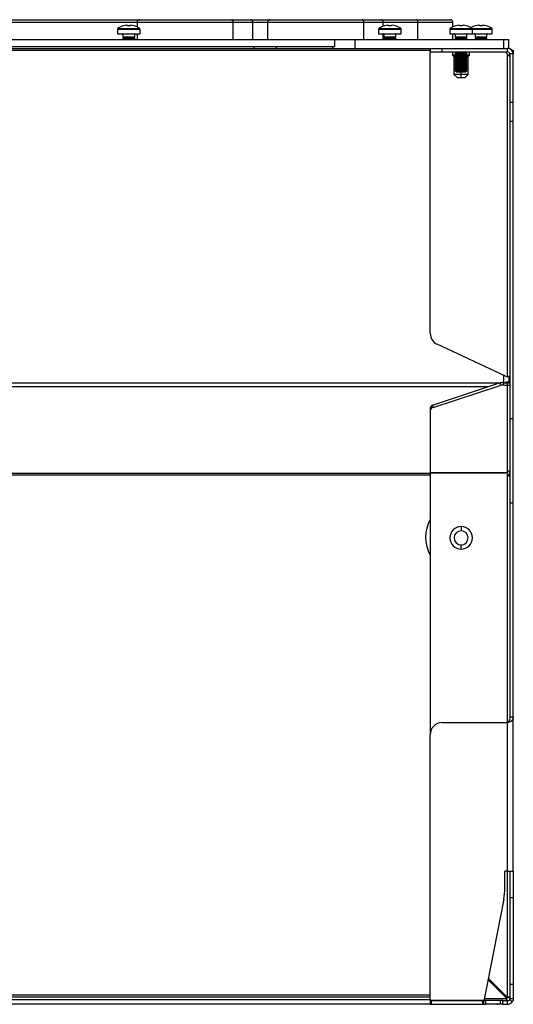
# Model space of a CAD drawing. Header units: millimetres. Extents: x -13 to 1073, y -13 to 852.
# Tile 4 of 18: x 617 to 721, y 97 to 304. Entities that reach past the tile are written whole.
import ezdxf

# ---------------------------------------------------------------- set-up
doc = ezdxf.new("R2010")
doc.units = ezdxf.units.MM

msp = doc.modelspace()

# ---------------------------------------------------------------- linework, layer by layer
at = {"color": 8, "linetype": 'Continuous', "lineweight": 25}
for p, q in [((614.26, 303.85), (641.72, 303.85)), ((641.72, 303.85), (661.97, 303.85)), ((661.97, 303.85), (666.08, 303.85)), ((666.08, 303.85), (669.22, 303.85)), ((669.22, 303.85), (689.47, 303.85)), ((689.47, 303.85), (693.58, 303.85)), ((693.58, 303.85), (700.89, 303.85)), ((700.89, 303.85), (708.23, 303.85)), ((637.6, 302.34), (642.35, 302.34)), ((637.69, 302.52), (642.25, 302.52)), ((641.22, 301.29), (638.72, 301.29)), ((692.6, 302.34), (697.35, 302.34)), ((692.69, 302.52), (697.25, 302.52)), ((696.22, 301.29), (693.72, 301.29)), ((707.6, 302.34), (712.35, 302.34)), ((707.69, 302.52), (712.25, 302.52)), ((711.22, 301.29), (708.72, 301.29)), ((712.25, 302.52), (716.44, 302.52)), ((712.35, 302.34), (716.53, 302.34)), ((715.41, 301.29), (712.91, 301.29)), ((720.98, 297.44), (720.93, 297.44)), ((718.98, 227.82), (718.98, 229.42)), ((501.8, 227.82), (718.16, 227.82)), ((715.74, 227.02), (504.21, 227.02)), ((718.98, 208.83), (718.98, 208.88)), ((719.78, 156.29), (719.78, 208.56)), ((719.78, 98.35), (719.78, 124.97)), ((516.48, 97.94), (703.48, 97.94)), ((714.86, 98.17), (719.6, 98.17))]:
    msp.add_line(p, q, dxfattribs=at)
at = {"color": 7, "linetype": 'Continuous', "lineweight": 25}
for p, q in [((614.76, 304.35), (642.22, 304.35)), ((638.88, 303.07), (638.87, 303.08)), ((639.52, 303.2), (639.71, 303.2)), ((639.71, 303.2), (639.71, 303.07)), ((640.23, 303.07), (640.23, 303.2)), ((640.23, 303.2), (640.42, 303.2)), ((641.07, 303.08), (641.07, 303.07)), ((641.72, 303.85), (641.72, 302.83)), ((642.22, 304.35), (661.64, 304.35)), ((661.64, 304.35), (665.58, 304.35)), ((661.97, 300.19), (661.97, 303.85)), ((665.58, 304.35), (669.72, 304.35)), ((666.08, 300.19), (666.08, 303.85)), ((669.22, 303.85), (669.22, 300.19)), ((669.72, 304.35), (689.14, 304.35)), ((689.14, 304.35), (693.08, 304.35)), ((689.47, 300.19), (689.47, 303.85)), ((693.08, 304.35), (700.56, 304.35)), ((693.58, 302.99), (693.58, 303.85)), ((693.88, 303.07), (693.87, 303.08)), ((694.52, 303.2), (694.71, 303.2)), ((694.71, 303.2), (694.71, 303.07)), ((695.23, 303.07), (695.23, 303.2)), ((695.23, 303.2), (695.42, 303.2)), ((696.07, 303.08), (696.07, 303.07)), ((700.56, 304.35), (707.73, 304.35)), ((700.89, 300.19), (700.89, 303.85)), ((708.23, 302.84), (708.23, 303.85)), ((708.88, 303.07), (708.87, 303.08)), ((709.52, 303.2), (709.71, 303.2)), ((709.71, 303.2), (709.71, 303.07)), ((710.23, 303.07), (710.23, 303.2)), ((710.23, 303.2), (710.42, 303.2)), ((711.07, 303.08), (711.07, 303.07)), ((713.06, 303.07), (713.06, 303.08)), ((713.71, 303.2), (713.9, 303.2)), ((713.9, 303.2), (713.9, 303.07)), ((714.42, 303.07), (714.42, 303.2)), ((714.42, 303.2), (714.61, 303.2)), ((715.26, 303.08), (715.25, 303.07)), ((637.6, 302.34), (637.6, 301.39)), ((637.6, 301.39), (642.35, 301.39)), ((638.72, 301.29), (638.72, 300.74)), ((638.72, 300.74), (638.94, 300.59)), ((638.72, 300.74), (639.97, 300.74)), ((639.97, 300.74), (641.22, 300.74)), ((641, 300.59), (641.22, 300.74)), ((641.22, 300.74), (641.22, 301.29)), ((641.72, 301.39), (641.72, 300.19)), ((642.35, 301.39), (642.35, 302.34)), ((692.6, 302.34), (692.6, 301.39)), ((692.6, 301.39), (697.35, 301.39)), ((693.58, 300.19), (693.58, 301.39)), ((693.72, 301.29), (693.72, 300.74)), ((693.72, 300.74), (693.94, 300.59)), ((693.72, 300.74), (694.97, 300.74)), ((694.97, 300.74), (696.22, 300.74)), ((696, 300.59), (696.22, 300.74)), ((696.22, 300.74), (696.22, 301.29)), ((697.35, 301.39), (697.35, 302.34)), ((707.6, 302.34), (707.6, 301.39)), ((707.6, 301.39), (712.35, 301.39)), ((708.23, 300.19), (708.23, 301.39)), ((708.72, 301.29), (708.72, 300.74)), ((708.72, 300.74), (708.94, 300.59)), ((708.72, 300.74), (709.97, 300.74)), ((709.97, 300.74), (711.22, 300.74)), ((711, 300.59), (711.22, 300.74)), ((711.22, 300.74), (711.22, 301.29)), ((712.35, 301.39), (712.35, 302.34)), ((712.35, 301.39), (716.53, 301.39)), ((712.91, 301.29), (712.91, 300.74)), ((712.91, 300.74), (713.13, 300.59)), ((712.91, 300.74), (714.16, 300.74)), ((714.16, 300.74), (715.41, 300.74)), ((715.19, 300.59), (715.41, 300.74)), ((715.41, 300.74), (715.41, 301.29)), ((716.53, 301.39), (716.53, 302.34)), ((536.58, 300.19), (683.37, 300.19)), ((536.58, 298.69), (683.37, 298.69)), ((638.94, 300.59), (638.72, 300.43)), ((638.72, 300.43), (638.72, 300.34)), ((638.72, 300.43), (639.97, 300.43)), ((638.72, 300.34), (638.93, 300.19)), ((638.72, 300.34), (639.97, 300.34)), ((638.94, 300.59), (639.97, 300.59)), ((639.97, 300.59), (641, 300.59)), ((639.97, 300.43), (641.22, 300.43)), ((639.97, 300.34), (641.22, 300.34)), ((641.22, 300.43), (641, 300.59)), ((641.01, 300.19), (641.22, 300.34)), ((641.22, 300.34), (641.22, 300.43)), ((666.4, 298.19), (666.4, 298.69)), ((671.01, 298.69), (671.01, 298.19)), ((682.94, 298.19), (682.94, 298.69)), ((683.37, 300.19), (687.56, 300.19)), ((683.37, 298.69), (683.37, 300.19)), ((687.56, 300.19), (687.56, 298.19)), ((687.56, 300.19), (718.98, 300.19)), ((693.94, 300.59), (693.72, 300.43)), ((693.72, 300.43), (693.72, 300.34)), ((693.72, 300.43), (694.97, 300.43)), ((693.72, 300.34), (693.93, 300.19)), ((693.72, 300.34), (694.97, 300.34)), ((693.94, 300.59), (694.97, 300.59)), ((694.97, 300.59), (696, 300.59)), ((694.97, 300.43), (696.22, 300.43)), ((694.97, 300.34), (696.22, 300.34)), ((696.22, 300.43), (696, 300.59)), ((696.01, 300.19), (696.22, 300.34)), ((696.22, 300.34), (696.22, 300.43)), ((708.94, 300.59), (708.72, 300.43)), ((708.72, 300.43), (708.72, 300.34)), ((708.72, 300.43), (709.97, 300.43)), ((708.72, 300.34), (708.93, 300.19)), ((708.72, 300.34), (709.97, 300.34)), ((708.94, 300.59), (709.97, 300.59)), ((709.97, 300.59), (711, 300.59)), ((709.97, 300.43), (711.22, 300.43)), ((709.97, 300.34), (711.22, 300.34)), ((711.22, 300.43), (711, 300.59)), ((711.01, 300.19), (711.22, 300.34)), ((711.22, 300.34), (711.22, 300.43)), ((713.13, 300.59), (712.91, 300.43)), ((712.91, 300.43), (712.91, 300.34)), ((712.91, 300.43), (714.16, 300.43)), ((712.91, 300.34), (713.12, 300.19)), ((712.91, 300.34), (714.16, 300.34)), ((713.13, 300.59), (714.16, 300.59)), ((714.16, 300.59), (715.19, 300.59)), ((714.16, 300.43), (715.41, 300.43)), ((714.16, 300.34), (715.41, 300.34)), ((715.41, 300.43), (715.19, 300.59)), ((715.2, 300.19), (715.41, 300.34)), ((715.41, 300.34), (715.41, 300.43)), ((718.98, 298.19), (718.98, 300.19)), ((718.98, 300.19), (719.98, 300.19)), ((719.98, 300.19), (719.98, 298.3)), ((516.48, 297.94), (703.48, 297.94)), ((666.4, 298.19), (553.56, 298.19)), ((671.01, 298.19), (666.4, 298.19)), ((682.94, 298.19), (671.01, 298.19)), ((687.56, 298.19), (682.94, 298.19)), ((718.98, 298.19), (687.56, 298.19)), ((703.48, 298.19), (703.48, 297.57)), ((703.48, 297.57), (705.98, 297.57)), ((703.48, 238.24), (703.48, 297.57)), ((705.98, 297.57), (705.98, 298.19)), ((705.98, 297.57), (719.78, 297.57)), ((708.2, 297.57), (708.2, 296.85)), ((708.2, 296.85), (708.48, 296.57)), ((708.77, 296.85), (708.2, 296.85)), ((708.72, 296.74), (711.22, 296.74)), ((708.73, 297.54), (708.73, 297.57)), ((708.73, 297.54), (711.21, 297.54)), ((708.73, 297.14), (708.73, 297.23)), ((708.73, 297.23), (711.21, 297.23)), ((708.73, 297.14), (711.21, 297.14)), ((708.73, 296.83), (711.21, 296.83)), ((708.94, 296.59), (708.93, 296.58)), ((708.94, 296.59), (711, 296.59)), ((709.03, 297.39), (710.91, 297.39)), ((709.03, 296.99), (710.91, 296.99)), ((711.01, 296.57), (711, 296.59)), ((711.76, 296.85), (711.17, 296.85)), ((711.21, 297.57), (711.21, 297.54)), ((711.21, 297.23), (711.21, 297.14)), ((711.48, 296.57), (711.76, 296.85)), ((711.76, 296.85), (711.76, 297.57)), ((719.76, 298.19), (718.98, 298.19)), ((719.76, 298.32), (719.76, 298.19)), ((719.76, 298.32), (719.78, 298.32)), ((719.78, 297.57), (719.78, 298.32)), ((719.78, 229.15), (719.78, 297.01)), ((720.98, 297.12), (720.23, 297.12)), ((720.23, 297.12), (720.23, 286.9)), ((720.65, 297.94), (720.98, 297.94)), ((720.98, 297.94), (720.98, 297.44)), ((720.98, 297.44), (720.98, 297.12)), ((720.98, 286.9), (720.98, 297.12)), ((708.48, 296.57), (708.48, 292.82)), ((708.92, 296.57), (708.48, 296.57)), ((708.93, 296.58), (708.72, 296.43)), ((708.72, 296.43), (708.72, 296.34)), ((708.72, 296.43), (711.22, 296.43)), ((708.72, 296.34), (708.94, 296.19)), ((708.72, 296.34), (711.22, 296.34)), ((708.94, 296.19), (708.72, 296.03)), ((708.72, 296.03), (708.72, 295.94)), ((708.72, 296.03), (711.22, 296.03)), ((708.72, 295.94), (708.94, 295.79)), ((708.72, 295.94), (711.22, 295.94)), ((708.94, 295.79), (708.72, 295.63)), ((708.72, 295.63), (708.72, 295.54)), ((708.72, 295.63), (711.22, 295.63)), ((708.72, 295.54), (708.94, 295.39)), ((708.72, 295.54), (711.22, 295.54)), ((708.94, 295.39), (708.72, 295.23)), ((708.72, 295.23), (708.72, 295.14)), ((708.72, 295.23), (711.22, 295.23)), ((708.72, 295.14), (708.94, 294.99)), ((708.72, 295.14), (711.22, 295.14)), ((708.94, 294.99), (708.72, 294.83)), ((708.72, 294.83), (708.72, 294.74)), ((708.72, 294.83), (711.22, 294.83)), ((708.72, 294.74), (708.94, 294.59)), ((708.72, 294.74), (711.22, 294.74)), ((708.94, 294.59), (708.72, 294.43)), ((708.94, 296.19), (711, 296.19)), ((708.94, 295.79), (711, 295.79)), ((708.94, 295.39), (711, 295.39)), ((708.94, 294.99), (711, 294.99)), ((708.94, 294.59), (711, 294.59)), ((711, 296.19), (711.22, 296.34)), ((711.22, 296.03), (711, 296.19)), ((711, 295.79), (711.22, 295.94)), ((711.22, 295.63), (711, 295.79)), ((711, 295.39), (711.22, 295.54)), ((711.22, 295.23), (711, 295.39)), ((711, 294.99), (711.22, 295.14)), ((711.22, 294.83), (711, 294.99)), ((711, 294.59), (711.22, 294.74)), ((711.22, 294.43), (711, 294.59)), ((711.22, 296.43), (711.01, 296.57)), ((711.48, 296.57), (711.02, 296.57)), ((711.22, 296.34), (711.22, 296.43)), ((711.22, 295.94), (711.22, 296.03)), ((711.22, 295.54), (711.22, 295.63)), ((711.22, 295.14), (711.22, 295.23)), ((711.22, 294.74), (711.22, 294.83)), ((711.48, 292.82), (711.48, 296.57)), ((708.48, 292.82), (709.23, 292.07)), ((709.98, 292.82), (708.48, 292.82)), ((708.72, 294.43), (708.72, 294.34)), ((708.72, 294.43), (711.22, 294.43)), ((708.72, 294.34), (708.94, 294.19)), ((708.72, 294.34), (711.22, 294.34)), ((708.94, 294.19), (708.72, 294.03)), ((708.72, 294.03), (708.72, 293.94)), ((708.72, 294.03), (711.22, 294.03)), ((708.72, 293.94), (708.94, 293.79)), ((708.72, 293.94), (711.22, 293.94)), ((708.94, 293.79), (708.72, 293.63)), ((708.72, 293.63), (708.72, 293.54)), ((708.72, 293.63), (711.22, 293.63)), ((708.72, 293.54), (708.94, 293.39)), ((708.72, 293.54), (711.22, 293.54)), ((708.94, 294.19), (711, 294.19)), ((708.94, 293.79), (711, 293.79)), ((708.94, 293.39), (711, 293.39)), ((709.98, 292.82), (709.98, 293.39)), ((709.98, 292.07), (709.98, 292.82)), ((711.48, 292.82), (709.98, 292.82)), ((710.73, 292.07), (711.48, 292.82)), ((711, 294.19), (711.22, 294.34)), ((711.22, 294.03), (711, 294.19)), ((711, 293.79), (711.22, 293.94)), ((711.22, 293.63), (711, 293.79)), ((711, 293.39), (711.22, 293.54)), ((711.22, 294.34), (711.22, 294.43)), ((711.22, 293.94), (711.22, 294.03)), ((711.22, 293.54), (711.22, 293.63)), ((709.98, 292.07), (709.23, 292.07)), ((710.73, 292.07), (709.98, 292.07)), ((720.98, 286.9), (720.23, 286.9)), ((720.23, 286.9), (720.23, 282.96)), ((720.98, 282.96), (720.98, 286.9)), ((720.23, 282.96), (720.98, 282.96)), ((720.23, 282.96), (720.23, 220.27)), ((720.98, 220.27), (720.98, 282.96)), ((719.34, 229.25), (704.92, 235.97)), ((720.1, 228.22), (720.1, 229.15)), ((720.1, 227.87), (720.1, 228.22)), ((718.22, 227.84), (704.06, 223.17)), ((704.06, 222.64), (718.22, 227.31)), ((718.22, 227.84), (718.22, 227.31)), ((718.9, 227.35), (718.9, 227.88)), ((719.35, 227.85), (719.35, 227.91)), ((719.78, 227.34), (719.78, 227.87)), ((719.78, 209.07), (719.78, 227.34)), ((703.48, 222.53), (703.48, 222)), ((703.48, 222), (703.48, 208.88)), ((704.06, 222.64), (704.06, 223.17)), ((720.98, 220.27), (720.23, 220.27)), ((720.23, 220.27), (720.23, 202.6)), ((720.98, 202.6), (720.98, 220.27)), ((516.48, 208.8), (703.48, 208.8)), ((516.48, 208.44), (703.48, 208.44)), ((719.68, 208.88), (703.48, 208.88)), ((703.48, 208.83), (703.48, 153.79)), ((719.68, 208.83), (703.48, 208.83)), ((720.23, 208.44), (719.85, 208.44)), ((720.23, 202.6), (720.98, 202.6)), ((720.23, 202.6), (720.23, 157.49)), ((720.98, 157.49), (720.98, 202.6)), ((709.98, 197.57), (709.98, 196.67)), ((709.98, 192.82), (709.98, 193.72)), ((705.98, 156.29), (719.78, 156.29)), ((719.78, 124.97), (719.78, 156.29)), ((719.97, 156.32), (719.85, 156.32)), ((720.13, 156.36), (719.91, 156.36)), ((720.49, 156.52), (720.04, 156.52)), ((720.23, 157.49), (720.98, 157.49)), ((720.98, 124.97), (720.98, 157.49)), ((703.48, 98.02), (703.48, 153.79)), ((719.78, 124.97), (719.18, 124.97)), ((719.18, 121.48), (719.18, 124.97)), ((719.78, 124.97), (720.98, 124.97)), ((720.23, 124.97), (720.23, 119.38)), ((720.98, 124.97), (720.98, 119.38)), ((718.95, 119.08), (714.82, 97.97)), ((720.98, 119.38), (720.23, 119.38)), ((720.23, 119.38), (720.23, 101.09)), ((720.98, 119.38), (720.98, 101.09)), ((715.63, 102.14), (719.6, 98.17)), ((719.78, 98.35), (715.69, 102.43)), ((720.98, 101.09), (720.23, 101.09)), ((720.23, 101.09), (720.23, 98.17)), ((720.98, 101.09), (720.98, 98.17)), ((516.48, 98.94), (703.48, 98.94)), ((703.48, 98.44), (516.48, 98.44)), ((703.48, 97.72), (703.48, 98.02)), ((703.48, 97.72), (703.48, 96.97)), ((703.73, 97.72), (703.48, 97.72)), ((703.48, 97.72), (703.48, 96.97)), ((703.48, 97.72), (703.48, 97.72)), ((703.73, 97.77), (714.57, 97.77)), ((703.73, 96.97), (703.73, 97.72)), ((714.51, 97.72), (703.73, 97.72)), ((714.51, 97.72), (714.51, 96.97)), ((714.76, 97.72), (714.51, 97.72)), ((714.76, 96.97), (714.76, 97.72)), ((715.22, 97.72), (714.76, 97.72)), ((715.22, 96.97), (715.22, 97.72)), ((718.31, 97.72), (715.22, 97.72)), ((718.31, 96.97), (718.31, 97.72)), ((718.78, 97.72), (718.31, 97.72)), ((718.78, 96.97), (718.78, 97.72)), ((718.78, 97.72), (719.78, 97.72)), ((718.83, 98.94), (719.18, 98.94)), ((719.68, 98.44), (719.33, 98.44)), ((719.61, 98.07), (719.61, 98.13)), ((719.78, 96.97), (719.78, 97.72)), ((719.88, 98.34), (719.82, 98.34)), ((720.75, 97.47), (720.14, 97.91)), ((720.23, 98.17), (720.98, 98.17)), ((703.43, 96.94), (516.52, 96.94)), ((703.48, 96.97), (703.73, 96.97)), ((703.48, 96.97), (703.48, 96.97)), ((703.73, 96.97), (714.51, 96.97)), ((714.51, 96.97), (714.76, 96.97)), ((714.76, 96.97), (715.22, 96.97)), ((718.31, 96.97), (715.22, 96.97)), ((717.6, 96.94), (717.78, 96.97)), ((718.78, 96.97), (718.31, 96.97)), ((718.78, 96.97), (719.78, 96.97))]:
    msp.add_line(p, q, dxfattribs=at)
at = {"color": 7, "linetype": 'Continuous', "lineweight": 25, "flags": 128}
for points in [[(661.97, 303.85), (661.97, 303.94), (661.95, 304.04), (661.92, 304.12), (661.88, 304.2), (661.83, 304.26), (661.77, 304.31), (661.71, 304.34), (661.64, 304.35)], [(689.47, 303.85), (689.47, 303.94), (689.45, 304.04), (689.42, 304.12), (689.38, 304.2), (689.33, 304.26), (689.27, 304.31), (689.21, 304.34), (689.14, 304.35)], [(700.89, 303.85), (700.89, 303.94), (700.87, 304.04), (700.84, 304.12), (700.8, 304.2), (700.75, 304.26), (700.69, 304.31), (700.63, 304.34), (700.56, 304.35)], [(720.12, 298.27), (719.99, 298.33), (719.98, 298.33)]]:
    msp.add_lwpolyline(points, dxfattribs=at)
at = {"color": 7, "linetype": 'Continuous', "lineweight": 25}
for centre, radius, start, end in [((639.97, 299.24), 4, 105.9373, 124.7179), ((639.97, 299.24), 3.99, 96.4808, 105.9151), ((639.97, 298.69), 4.39, 86.6394, 93.3606), ((639.97, 299.24), 3.99, 74.0849, 83.5192), ((639.97, 299.24), 4, 55.2821, 74.0627), ((642.22, 303.85), 0.5, 90, 180), ((665.58, 303.85), 0.5, 0, 90), ((669.72, 303.85), 0.5, 90, 180), ((694.97, 299.24), 4, 105.9373, 124.7179), ((693.08, 303.85), 0.5, 0, 90), ((694.97, 299.24), 3.99, 96.4808, 105.9151), ((694.97, 298.69), 4.39, 86.6394, 93.3606), ((694.97, 299.24), 3.99, 74.0849, 83.5192), ((694.97, 299.24), 4, 55.2821, 74.0627), ((709.97, 299.24), 4, 105.9373, 124.7179), ((707.73, 303.85), 0.5, 0, 90), ((709.97, 299.24), 3.99, 96.4808, 105.9151), ((709.97, 298.69), 4.39, 86.6394, 93.3606), ((709.97, 299.24), 3.99, 74.0849, 83.5192), ((709.97, 299.24), 4, 55.2821, 74.0627), ((714.16, 299.24), 4, 105.9373, 121.5631), ((714.16, 299.24), 3.99, 96.4808, 105.9151), ((714.16, 298.69), 4.39, 86.6394, 93.3606), ((714.16, 299.24), 3.99, 74.0849, 83.5192), ((714.16, 299.24), 4, 55.2821, 74.0627), ((637.82, 302.34), 0.225, 124.7179, 180), ((638.62, 301.29), 0.1, 0, 90), ((641.32, 301.29), 0.1, 90, 180), ((642.12, 302.34), 0.225, 0, 55.2821), ((692.82, 302.34), 0.225, 124.7179, 180), ((693.62, 301.29), 0.1, 0, 90), ((696.32, 301.29), 0.1, 90, 180), ((697.12, 302.34), 0.225, 0, 55.2821), ((707.82, 302.34), 0.225, 124.7179, 180), ((708.62, 301.29), 0.1, 0, 90), ((711.32, 301.29), 0.1, 90, 180), ((712.12, 302.34), 0.225, 0, 55.2821), ((712.81, 301.29), 0.1, 0, 90), ((715.51, 301.29), 0.1, 90, 180), ((716.31, 302.34), 0.225, 0, 55.2821), ((720.43, 297.77), 1, 191.4173, 229.6125), ((719.78, 297.12), 1.2, 0, 90), ((719.78, 297.12), 0.45, 0, 90), ((705.98, 238.24), 2.5, 180, 245), ((719.76, 230.15), 1, 245, 270.8988), ((718.65, 226.53), 1.38, 79.6554, 107.8464), ((718.65, 226), 1.38, 79.6554, 107.8464), ((704.21, 222.45), 0.74, 102.3327, 173.6325), ((704.21, 221.92), 0.74, 102.3327, 173.6325), ((720.11, 208.78), 0.441, 139.7384, 167.5688), ((720.43, 208.94), 0.75, 188.3608, 210.2383), ((709.98, 195.32), 7.5, 150.0736, 209.9264), ((709.98, 195.19), 2.38, 90, 270), ((709.98, 195.19), 2.38, 270, 90), ((709.98, 195.19), 1.48, 90, 270), ((709.98, 195.19), 1.48, 270, 90), ((705.98, 153.79), 2.5, 90, 180), ((706.68, 121.48), 12.5, 348.9351, 360), ((703.73, 98.02), 0.25, 180, 270), ((714.57, 98.02), 0.25, 270, 348.9351), ((719.78, 98.17), 0.45, 270, 324.3147), ((719.78, 98.17), 1.2, 270, 324.3147)]:
    msp.add_arc(centre, radius, start, end, dxfattribs=at)
for points in [[(708.72, 296.74), (708.72, 296.77), (708.72, 296.8), (708.73, 296.83)], [(708.72, 296.74), (708.79, 296.69), (708.87, 296.64), (708.94, 296.59)], [(708.73, 297.54), (708.82, 297.49), (708.92, 297.44), (709.03, 297.39)], [(709.03, 297.39), (708.92, 297.34), (708.82, 297.28), (708.73, 297.23)], [(708.73, 297.14), (708.82, 297.09), (708.92, 297.04), (709.03, 296.99)], [(708.77, 296.85), (708.75, 296.84), (708.74, 296.84), (708.73, 296.83)], [(709.03, 296.99), (708.94, 296.94), (708.85, 296.9), (708.77, 296.85)], [(710.91, 297.39), (711.01, 297.44), (711.11, 297.49), (711.21, 297.54)], [(711.21, 297.23), (711.11, 297.28), (711.01, 297.34), (710.91, 297.39)], [(710.91, 296.99), (711.01, 297.04), (711.11, 297.09), (711.21, 297.14)], [(711.17, 296.85), (711.09, 296.9), (711, 296.94), (710.91, 296.99)], [(711, 296.59), (711.07, 296.64), (711.15, 296.69), (711.22, 296.74)], [(711.21, 296.83), (711.2, 296.84), (711.19, 296.84), (711.17, 296.85)], [(711.21, 296.83), (711.22, 296.8), (711.22, 296.77), (711.22, 296.74)], [(719.89, 229.18), (719.86, 229.17), (719.82, 229.16), (719.78, 229.15)], [(719.97, 156.32), (719.91, 156.31), (719.84, 156.3), (719.78, 156.29)], [(719.91, 156.36), (719.89, 156.35), (719.87, 156.34), (719.85, 156.32)], [(720.04, 156.52), (720, 156.47), (719.96, 156.41), (719.91, 156.36)], [(720.13, 156.36), (720.08, 156.35), (720.03, 156.34), (719.97, 156.32)], [(720.49, 156.52), (720.38, 156.47), (720.26, 156.41), (720.13, 156.36)], [(719.6, 98.17), (719.6, 98.16), (719.61, 98.14), (719.61, 98.13)], [(719.82, 98.34), (719.8, 98.34), (719.79, 98.34), (719.78, 98.35)], [(720.23, 98.17), (720.23, 98.08), (720.2, 97.98), (720.14, 97.91)], [(720.98, 98.17), (720.98, 97.92), (720.9, 97.67), (720.75, 97.47)]]:
    msp.add_open_spline(points, degree=3, dxfattribs=at)
for points, knots in [([(719.78, 297.01), (719.86, 296.97), (720.01, 296.89), (720.16, 296.84), (720.23, 296.82)], [0, 0, 0, 0, 0.546167, 1, 1, 1, 1]), ([(719.78, 297.01), (719.84, 296.92), (719.9, 296.86), (719.98, 296.79), (720.01, 296.78), (720.05, 296.76), (720.08, 296.75), (720.13, 296.75), (720.17, 296.77), (720.21, 296.86), (720.23, 296.92), (720.23, 297.01)], [0, 0, 0, 0, 0.25, 0.25, 0.375, 0.375, 0.5, 0.5, 0.75, 0.75, 1, 1, 1, 1]), ([(720.1, 228.22), (720.09, 228.19), (720.05, 228.12), (719.79, 228.02), (719.48, 227.93), (719.25, 227.88), (719.17, 227.86)], [0, 0, 0, 0, 0.281563, 0.563127, 0.84469, 1, 1, 1, 1]), ([(720.23, 228.95), (720.23, 229.04), (720.19, 229.1), (720.06, 229.18), (719.98, 229.19), (719.89, 229.18)], [0, 0, 0, 0, 0.5, 0.5, 1, 1, 1, 1]), ([(718.9, 227.88), (719.01, 227.86), (719.14, 227.85), (719.45, 227.85), (719.61, 227.86), (719.78, 227.87)], [0, 0, 0, 0, 0.5, 0.5, 1, 1, 1, 1]), ([(719.78, 227.34), (719.61, 227.33), (719.45, 227.32), (719.14, 227.32), (719.01, 227.33), (718.9, 227.35)], [0, 0, 0, 0, 0.5, 0.5, 1, 1, 1, 1]), ([(719.78, 227.87), (719.86, 227.88), (720.02, 227.88), (720.16, 227.86), (720.23, 227.85)], [0, 0, 0, 0, 0.540059, 1, 1, 1, 1]), ([(719.78, 227.34), (719.84, 227.36), (719.9, 227.36), (720.01, 227.37), (720.06, 227.37), (720.19, 227.35), (720.23, 227.34), (720.23, 227.33)], [0, 0, 0, 0, 0.25, 0.25, 0.5, 0.5, 1, 1, 1, 1]), ([(719.3, 208.88), (719.27, 208.86), (719.24, 208.84), (719.19, 208.83), (719.18, 208.83)], [0, 0, 0, 0, 0.681625, 1, 1, 1, 1]), ([(720.23, 208.75), (720.23, 208.87), (720.22, 208.97), (720.19, 209.1), (720.18, 209.13), (720.14, 209.19), (720.12, 209.22), (720.04, 209.27), (719.99, 209.28), (719.88, 209.22), (719.82, 209.16), (719.78, 209.07)], [0, 0, 0, 0, 0.25, 0.25, 0.375, 0.375, 0.5, 0.5, 0.75, 0.75, 1, 1, 1, 1]), ([(719.78, 208.56), (719.85, 208.51), (719.98, 208.4), (720.14, 208.3), (720.22, 208.28), (720.23, 208.28)], [0, 0, 0, 0, 0.492826, 0.962779, 1, 1, 1, 1]), ([(719.78, 208.56), (719.8, 208.51), (719.85, 208.41), (719.93, 208.29), (720, 208.22), (720.06, 208.19), (720.08, 208.19), (720.1, 208.19)], [0, 0, 0, 0, 0.335792, 0.602925, 0.815094, 0.90893, 1, 1, 1, 1]), ([(720.23, 157.49), (720.23, 157.28), (720.2, 157.09), (720.14, 156.76), (720.09, 156.63), (720.04, 156.52)], [0, 0, 0, 0, 0.5, 0.5, 1, 1, 1, 1]), ([(720.98, 157.49), (720.98, 157.47), (720.98, 157.42), (720.97, 157.35), (720.96, 157.27), (720.94, 157.21), (720.92, 157.14), (720.9, 157.07), (720.87, 157.01), (720.84, 156.95), (720.81, 156.9), (720.77, 156.84), (720.74, 156.79), (720.7, 156.74), (720.66, 156.69), (720.62, 156.64), (720.57, 156.6), (720.53, 156.56), (720.5, 156.53), (720.49, 156.52)], [0, 0, 0, 0, 0.072552, 0.143364, 0.21244, 0.279783, 0.345398, 0.409288, 0.471459, 0.531916, 0.590664, 0.64771, 0.703059, 0.75672, 0.8087, 0.859007, 0.907653, 0.954646, 1, 1, 1, 1]), ([(719.61, 98.13), (719.49, 98.02), (719.44, 97.91), (719.45, 97.76), (719.53, 97.72), (719.66, 97.72)], [0, 0, 0, 0, 0.5, 0.5, 1, 1, 1, 1]), ([(719.61, 98.07), (719.58, 97.99), (719.54, 97.88), (719.52, 97.78), (719.51, 97.75)], [0, 0, 0, 0, 0.693699, 1, 1, 1, 1]), ([(720.09, 98.5), (720.08, 98.5), (720.04, 98.5), (719.98, 98.47), (719.9, 98.41), (719.84, 98.36), (719.82, 98.34)], [0, 0, 0, 0, 0.153757, 0.401166, 0.679595, 1, 1, 1, 1]), ([(720.22, 98.44), (720.18, 98.43), (720.07, 98.41), (719.95, 98.36), (719.88, 98.34)], [0, 0, 0, 0, 0.350525, 1, 1, 1, 1])]:
    msp.add_open_spline(points, degree=3, knots=knots, dxfattribs=at)

doc.saveas('drawing.dxf')
